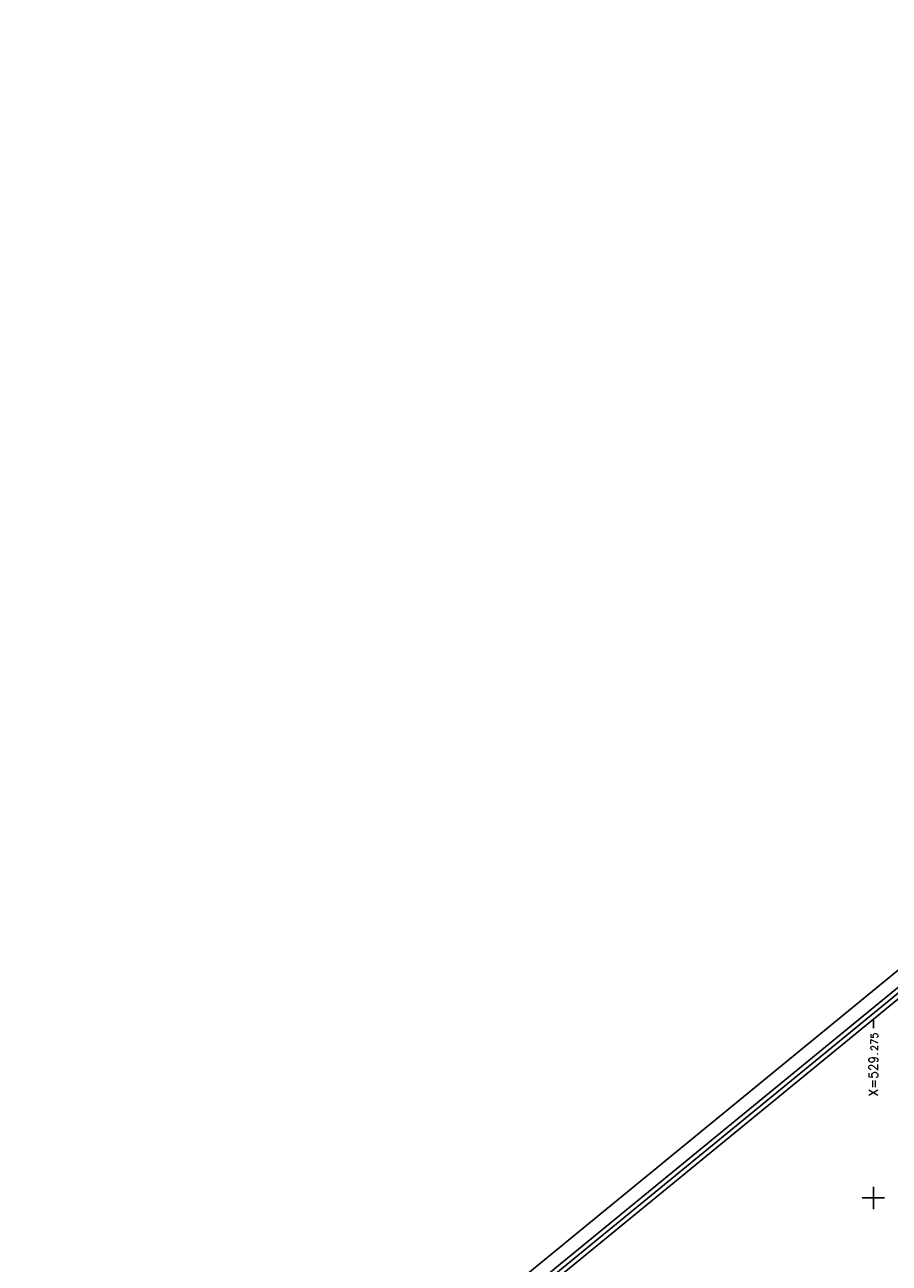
# Model space of a CAD drawing. Header units: feet. Extents: x 529188 to 529675, y 139816 to 140273.
# Tile 12 of 118: x 529228 to 529276, y 140046 to 140116. Entities that reach past the tile are written whole.
import ezdxf
from ezdxf.enums import TextEntityAlignment as Align

# ---------------------------------------------------------------- set-up
doc = ezdxf.new("R2010")
doc.units = ezdxf.units.FT
doc.header["$LTSCALE"] = 2
doc.header["$MEASUREMENT"] = 0
for name, color, linetype in [('cadre250', 7, 'CONTINUOUS'), ('CARROYAGE', 7, 'CONTINUOUS'), ('CARROYAGE LAMBERT', 7, 'CONTINUOUS')]:
    doc.layers.add(name, color=color, linetype=linetype)
doc.styles.get("Standard").update_dxf_attribs({"font": 'ROMANS.SHX'})

msp = doc.modelspace()

# ---------------------------------------------------------------- linework, layer by layer
at = {"layer": 'cadre250', "flags": 128}
for points in [[(529227.588, 140022.756), (529532.841, 140272.877), (529675.446, 140098.839), (529330.55, 139816.237), (529234.372, 139933.616)], [(529228.064, 140022.176), (529532.737, 140271.821), (529674.39, 140098.944), (529330.655, 139817.292), (529234.952, 139934.091)], [(529228.222, 140021.983), (529532.702, 140271.47), (529674.038, 140098.979), (529330.69, 139817.644), (529235.145, 139934.249)], [(529228.38, 140021.79), (529532.667, 140271.118), (529673.686, 140099.014), (529330.725, 139817.996), (529235.339, 139934.408)]]:
    msp.add_lwpolyline(points, dxfattribs=at)
at = {"layer": 'CARROYAGE'}
for p, q in [((529275, 140059.989), (529275, 140059.489)), ((529275, 140049.375), (529275, 140050.625)), ((529274.375, 140050), (529275.625, 140050))]:
    msp.add_line(p, q, dxfattribs=at)
at = {"layer": 'CARROYAGE LAMBERT', "flags": 128}
msp.add_lwpolyline([(529369.4, 139849.686), (529673.686, 140099.014), (529532.667, 140271.118), (529228.38, 140021.79)], close=True, dxfattribs=at)
at = {"layer": 'CARROYAGE LAMBERT'}
msp.add_lwpolyline([(529369.4, 139849.686), (529673.686, 140099.014), (529532.667, 140271.118), (529228.38, 140021.79)], close=True, dxfattribs=at)

# ---------------------------------------------------------------- texts
for s, height, p in [('275', 0.4, (529275.25, 140059.239)), ('X=529.', 0.5, (529275.25, 140058.153))]:
    msp.add_text(s, height=height, rotation=90, dxfattribs=at).set_placement(p, align=Align.RIGHT)

doc.saveas('drawing.dxf')
